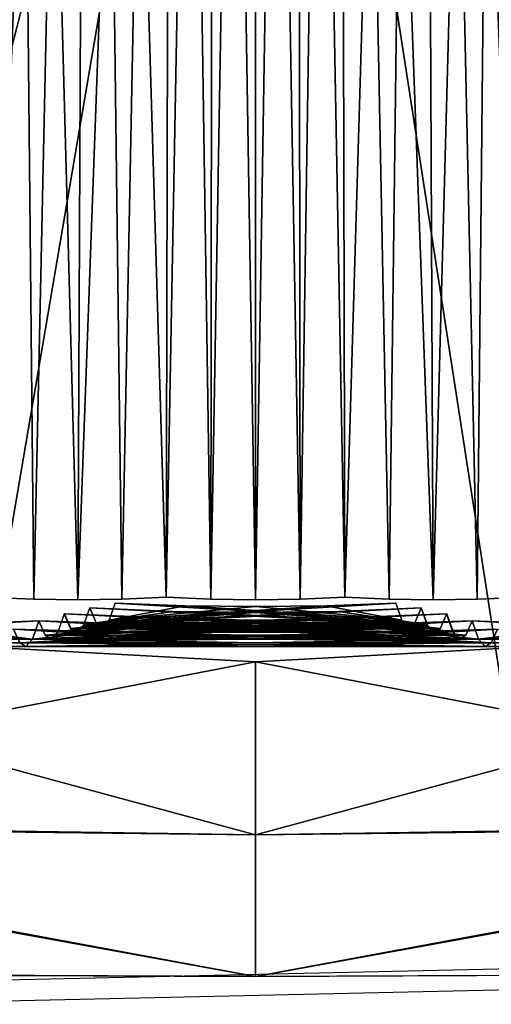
# Model space of a CAD drawing. Header units: millimetres. Extents: x -20 to 20, y -19.6 to 34.
# Tile 16 of 53: x -0.6 to 0.6, y -11.9 to -9.6. Entities that reach past the tile are written whole.
import ezdxf

# ---------------------------------------------------------------- set-up
doc = ezdxf.new("R2010")
doc.units = ezdxf.units.MM
doc.header["$LTSCALE"] = 101.851852
for name, color, linetype in [('160', 7, 'CONTINUOUS'), ('189', 7, 'CONTINUOUS'), ('199', 7, 'CONTINUOUS'), ('212', 7, 'CONTINUOUS'), ('216', 7, 'CONTINUOUS'), ('217', 7, 'CONTINUOUS'), ('218', 7, 'CONTINUOUS'), ('219', 7, 'CONTINUOUS'), ('220', 7, 'CONTINUOUS'), ('222', 7, 'CONTINUOUS'), ('228', 7, 'CONTINUOUS'), ('235', 7, 'CONTINUOUS'), ('237', 7, 'CONTINUOUS'), ('239', 7, 'CONTINUOUS'), ('256', 7, 'CONTINUOUS'), ('262', 7, 'CONTINUOUS'), ('317', 7, 'CONTINUOUS'), ('318', 7, 'CONTINUOUS'), ('320', 7, 'CONTINUOUS'), ('321', 7, 'CONTINUOUS'), ('367', 7, 'CONTINUOUS')]:
    doc.layers.add(name, color=color, linetype=linetype)

msp = doc.modelspace()

# ---------------------------------------------------------------- linework, layer by layer
at = {"layer": '160', "linetype": 'Continuous'}
for points in [[(0.5238, -11.0276, -5.9872), (0.5087, -10.9845, -5.815), (-0.5238, -11.0276, -5.9872), (0.5238, -11.0276, -5.9872)], [(-0.2546, -10.9984, -5.8147), (-0.5088, -10.9845, -5.815), (-0.5238, -11.0276, -5.9872), (-0.2546, -10.9984, -5.8147)], [(0.5087, -10.9845, -5.815), (0.2545, -10.9984, -5.8147), (-0.5238, -11.0276, -5.9872), (0.5087, -10.9845, -5.815)], [(0, -11.003, -5.8146), (-0.2546, -10.9984, -5.8147), (-0.5238, -11.0276, -5.9872), (0, -11.003, -5.8146)], [(0.2545, -10.9984, -5.8147), (0, -11.003, -5.8146), (-0.5238, -11.0276, -5.9872), (0.2545, -10.9984, -5.8147)], [(-0.2845, -11.0208, -6.4964), (0.5539, -11.0358, -6.3319), (-0.5685, -11.0035, -6.4969), (-0.2845, -11.0208, -6.4964)], [(-0.5685, -11.0035, -6.4969), (0.5539, -11.0358, -6.3319), (-0.554, -11.0358, -6.3319), (-0.5685, -11.0035, -6.4969)], [(0, -11.0266, -6.4963), (0.5539, -11.0358, -6.3319), (-0.2845, -11.0208, -6.4964), (0, -11.0266, -6.4963)], [(0.2843, -11.0208, -6.4964), (0.5539, -11.0358, -6.3319), (0, -11.0266, -6.4963), (0.2843, -11.0208, -6.4964)], [(0.5682, -11.0035, -6.4969), (0.5539, -11.0358, -6.3319), (0.2843, -11.0208, -6.4964), (0.5682, -11.0035, -6.4969)], [(0.5539, -11.0358, -6.3319), (0.5393, -11.0444, -6.1642), (-0.554, -11.0358, -6.3319), (0.5539, -11.0358, -6.3319)], [(-0.554, -11.0358, -6.3319), (0.5393, -11.0444, -6.1642), (-0.5393, -11.0444, -6.1642), (-0.554, -11.0358, -6.3319)], [(0.5393, -11.0444, -6.1642), (0.5238, -11.0276, -5.9872), (-0.5393, -11.0444, -6.1642), (0.5393, -11.0444, -6.1642)], [(-0.5393, -11.0444, -6.1642), (0.5238, -11.0276, -5.9872), (-0.5238, -11.0276, -5.9872), (-0.5393, -11.0444, -6.1642)]]:
    msp.add_3dface(points, dxfattribs=at)
at = {"layer": '189', "linetype": 'Continuous'}
for points in [[(-0.2247, -10.9788, -5.1328), (-0.4492, -10.968, -5.1331), (-0.464, -11.01, -5.3029), (-0.2247, -10.9788, -5.1328)], [(0.4639, -11.01, -5.3029), (0.449, -10.968, -5.1331), (-0.464, -11.01, -5.3029), (0.4639, -11.01, -5.3029)], [(0.449, -10.968, -5.1331), (0.2246, -10.9788, -5.1328), (-0.464, -11.01, -5.3029), (0.449, -10.968, -5.1331)], [(-0.5088, -10.9845, -5.815), (-0.2546, -10.9984, -5.8147), (0.4941, -11.0177, -5.6476), (-0.5088, -10.9845, -5.815)], [(-0.5088, -10.9845, -5.815), (0.4941, -11.0177, -5.6476), (-0.4941, -11.0177, -5.6476), (-0.5088, -10.9845, -5.815)], [(0, -10.9824, -5.1327), (-0.2247, -10.9788, -5.1328), (-0.464, -11.01, -5.3029), (0, -10.9824, -5.1327)], [(0.2246, -10.9788, -5.1328), (0, -10.9824, -5.1327), (-0.464, -11.01, -5.3029), (0.2246, -10.9788, -5.1328)], [(-0.2546, -10.9984, -5.8147), (0, -11.003, -5.8146), (0.4941, -11.0177, -5.6476), (-0.2546, -10.9984, -5.8147)], [(0, -11.003, -5.8146), (0.2545, -10.9984, -5.8147), (0.4941, -11.0177, -5.6476), (0, -11.003, -5.8146)], [(0.2545, -10.9984, -5.8147), (0.5087, -10.9845, -5.815), (0.4941, -11.0177, -5.6476), (0.2545, -10.9984, -5.8147)], [(-0.4941, -11.0177, -5.6476), (0.4792, -11.0265, -5.4773), (-0.4792, -11.0265, -5.4773), (-0.4941, -11.0177, -5.6476)], [(0.4941, -11.0177, -5.6476), (0.4792, -11.0265, -5.4773), (-0.4941, -11.0177, -5.6476), (0.4941, -11.0177, -5.6476)], [(-0.4792, -11.0265, -5.4773), (0.4639, -11.01, -5.3029), (-0.464, -11.01, -5.3029), (-0.4792, -11.0265, -5.4773)], [(0.4792, -11.0265, -5.4773), (0.4639, -11.01, -5.3029), (-0.4792, -11.0265, -5.4773), (0.4792, -11.0265, -5.4773)]]:
    msp.add_3dface(points, dxfattribs=at)
at = {"layer": '199', "linetype": 'Continuous'}
for points in [[(-1.5555, -11.0276, 5.8053), (-1.5107, -10.9845, 5.6384), (-0.5238, -11.0276, 5.9872), (-1.5555, -11.0276, 5.8053)], [(-1.5107, -10.9845, 5.6384), (-1.2604, -10.9984, 5.6821), (-0.5238, -11.0276, 5.9872), (-1.5107, -10.9845, 5.6384)], [(-1.2604, -10.9984, 5.6821), (-1.0097, -11.003, 5.7262), (-0.5238, -11.0276, 5.9872), (-1.2604, -10.9984, 5.6821)], [(-1.0097, -11.003, 5.7262), (-0.759, -10.9984, 5.7705), (-0.5238, -11.0276, 5.9872), (-1.0097, -11.003, 5.7262)], [(-0.759, -10.9984, 5.7705), (-0.5087, -10.9845, 5.815), (-0.5238, -11.0276, 5.9872), (-0.759, -10.9984, 5.7705)], [(-0.5682, -11.0035, 6.4969), (-1.645, -11.0358, 6.1395), (-0.5539, -11.0358, 6.3319), (-0.5682, -11.0035, 6.4969)], [(-1.645, -11.0358, 6.1395), (-1.6015, -11.0444, 5.977), (-0.5539, -11.0358, 6.3319), (-1.645, -11.0358, 6.1395)], [(-1.6015, -11.0444, 5.977), (-1.5555, -11.0276, 5.8053), (-0.5393, -11.0444, 6.1643), (-1.6015, -11.0444, 5.977)], [(-0.5539, -11.0358, 6.3319), (-1.6015, -11.0444, 5.977), (-0.5393, -11.0444, 6.1643), (-0.5539, -11.0358, 6.3319)], [(-0.5393, -11.0444, 6.1643), (-1.5555, -11.0276, 5.8053), (-0.5238, -11.0276, 5.9872), (-0.5393, -11.0444, 6.1643)]]:
    msp.add_3dface(points, dxfattribs=at)
at = {"layer": '212', "linetype": 'Continuous'}
for points in [[(0.5087, -10.9845, -5.815), (0.5238, -11.0276, -5.9872), (0.759, -10.9984, -5.7705), (0.5087, -10.9845, -5.815)], [(1.5107, -10.9845, -5.6384), (0.5238, -11.0276, -5.9872), (1.5555, -11.0276, -5.8053), (1.5107, -10.9845, -5.6384)], [(1.2604, -10.9984, -5.6821), (0.5238, -11.0276, -5.9872), (1.5107, -10.9845, -5.6384), (1.2604, -10.9984, -5.6821)], [(1.0097, -11.003, -5.7262), (0.5238, -11.0276, -5.9872), (1.2604, -10.9984, -5.6821), (1.0097, -11.003, -5.7262)], [(0.759, -10.9984, -5.7705), (0.5238, -11.0276, -5.9872), (1.0097, -11.003, -5.7262), (0.759, -10.9984, -5.7705)], [(0.5539, -11.0358, -6.3319), (0.5682, -11.0035, -6.4969), (1.645, -11.0358, -6.1395), (0.5539, -11.0358, -6.3319)], [(0.5238, -11.0276, -5.9872), (0.5393, -11.0444, -6.1642), (1.5555, -11.0276, -5.8053), (0.5238, -11.0276, -5.9872)], [(1.5555, -11.0276, -5.8053), (0.5393, -11.0444, -6.1642), (1.6015, -11.0444, -5.977), (1.5555, -11.0276, -5.8053)], [(0.5393, -11.0444, -6.1642), (0.5539, -11.0358, -6.3319), (1.6015, -11.0444, -5.977), (0.5393, -11.0444, -6.1642)], [(1.6015, -11.0444, -5.977), (0.5539, -11.0358, -6.3319), (1.645, -11.0358, -6.1395), (1.6015, -11.0444, -5.977)]]:
    msp.add_3dface(points, dxfattribs=at)
at = {"layer": '216', "linetype": 'Continuous'}
for points in [[(-0.5088, -10.9845, -5.815), (-0.7591, -10.9984, -5.7705), (-1.5555, -11.0276, -5.8053), (-0.5088, -10.9845, -5.815)], [(-0.5238, -11.0276, -5.9872), (-0.5088, -10.9845, -5.815), (-1.5555, -11.0276, -5.8053), (-0.5238, -11.0276, -5.9872)], [(-1.6451, -11.0358, -6.1395), (-0.5393, -11.0444, -6.1642), (-1.6015, -11.0444, -5.9769), (-1.6451, -11.0358, -6.1395)], [(-0.554, -11.0358, -6.3319), (-0.5393, -11.0444, -6.1642), (-1.6451, -11.0358, -6.1395), (-0.554, -11.0358, -6.3319)], [(-0.5393, -11.0444, -6.1642), (-0.5238, -11.0276, -5.9872), (-1.6015, -11.0444, -5.9769), (-0.5393, -11.0444, -6.1642)], [(-1.6015, -11.0444, -5.9769), (-0.5238, -11.0276, -5.9872), (-1.5555, -11.0276, -5.8053), (-1.6015, -11.0444, -5.9769)]]:
    msp.add_3dface(points, dxfattribs=at)
at = {"layer": '217', "linetype": 'Continuous'}
for points in [[(0.5238, -11.0276, 5.9872), (0.5088, -10.9845, 5.815), (1.5555, -11.0276, 5.8053), (0.5238, -11.0276, 5.9872)], [(0.5088, -10.9845, 5.815), (0.7591, -10.9984, 5.7705), (1.5555, -11.0276, 5.8053), (0.5088, -10.9845, 5.815)], [(0.5393, -11.0444, 6.1642), (0.5238, -11.0276, 5.9872), (1.6015, -11.0444, 5.9769), (0.5393, -11.0444, 6.1642)], [(1.6015, -11.0444, 5.9769), (0.5238, -11.0276, 5.9872), (1.5555, -11.0276, 5.8053), (1.6015, -11.0444, 5.9769)], [(1.6451, -11.0358, 6.1395), (0.5393, -11.0444, 6.1642), (1.6015, -11.0444, 5.9769), (1.6451, -11.0358, 6.1395)], [(0.554, -11.0358, 6.3319), (0.5393, -11.0444, 6.1642), (1.6451, -11.0358, 6.1395), (0.554, -11.0358, 6.3319)]]:
    msp.add_3dface(points, dxfattribs=at)
at = {"layer": '218', "linetype": 'Continuous'}
for points in [[(0, -4.875, -2.2461), (0.105, -10.9333, -2.4024), (0.098, -4.8766, -2.244), (0, -4.875, -2.2461)], [(0, -10.9349, -2.4048), (0.105, -10.9333, -2.4024), (0, -4.875, -2.2461), (0, -10.9349, -2.4048)], [(0, -4.875, 2.2461), (0.098, -4.8766, 2.244), (0, -10.9348, 2.4048), (0, -4.875, 2.2461)], [(0, -10.9348, 2.4048), (0.098, -4.8766, 2.244), (0.105, -10.9333, 2.4024), (0, -10.9348, 2.4048)], [(0.098, -4.8766, -2.244), (0.2096, -10.9288, -2.3955), (0.1958, -4.8813, -2.2377), (0.098, -4.8766, -2.244)], [(0.105, -10.9333, -2.4024), (0.2096, -10.9288, -2.3955), (0.098, -4.8766, -2.244), (0.105, -10.9333, -2.4024)], [(0.098, -4.8766, 2.244), (0.1958, -4.8813, 2.2377), (0.105, -10.9333, 2.4024), (0.098, -4.8766, 2.244)], [(0.105, -10.9333, 2.4024), (0.1958, -4.8813, 2.2377), (0.2096, -10.9288, 2.3955), (0.105, -10.9333, 2.4024)], [(0.1958, -4.8813, -2.2377), (0.4176, -10.9349, -2.3682), (0.39, -4.875, -2.212), (0.1958, -4.8813, -2.2377)], [(0.1958, -4.8813, 2.2377), (0.39, -4.875, 2.212), (0.2096, -10.9288, 2.3955), (0.1958, -4.8813, 2.2377)], [(0.2096, -10.9288, -2.3955), (0.3137, -10.9333, -2.3842), (0.1958, -4.8813, -2.2377), (0.2096, -10.9288, -2.3955)], [(0.3137, -10.9333, -2.3842), (0.4176, -10.9349, -2.3682), (0.1958, -4.8813, -2.2377), (0.3137, -10.9333, -2.3842)], [(0.2096, -10.9288, 2.3955), (0.39, -4.875, 2.212), (0.3137, -10.9333, 2.3842), (0.2096, -10.9288, 2.3955)], [(0.3137, -10.9333, 2.3842), (0.39, -4.875, 2.212), (0.4176, -10.9349, 2.3682), (0.3137, -10.9333, 2.3842)], [(0.5206, -10.9333, -2.3477), (0.6224, -10.9289, -2.3227), (0.39, -4.875, -2.212), (0.5206, -10.9333, -2.3477)], [(0.39, -4.875, -2.212), (0.6224, -10.9289, -2.3227), (0.5814, -4.8813, -2.1697), (0.39, -4.875, -2.212)], [(0.4176, -10.9349, -2.3682), (0.5206, -10.9333, -2.3477), (0.39, -4.875, -2.212), (0.4176, -10.9349, -2.3682)], [(0.39, -4.875, 2.212), (0.5814, -4.8813, 2.1697), (0.4176, -10.9349, 2.3682), (0.39, -4.875, 2.212)], [(0.4176, -10.9349, 2.3682), (0.5814, -4.8813, 2.1697), (0.5206, -10.9333, 2.3477), (0.4176, -10.9349, 2.3682)], [(0.5206, -10.9333, 2.3477), (0.5814, -4.8813, 2.1697), (0.6224, -10.9289, 2.3227), (0.5206, -10.9333, 2.3477)]]:
    msp.add_3dface(points, dxfattribs=at)
at = {"layer": '219', "linetype": 'Continuous'}
for points in [[(-0.6224, -10.9289, 2.3227), (-0.39, -4.875, 2.212), (-0.5206, -10.9333, 2.3477), (-0.6224, -10.9289, 2.3227)], [(-0.5814, -4.8813, 2.1697), (-0.39, -4.875, 2.212), (-0.6224, -10.9289, 2.3227), (-0.5814, -4.8813, 2.1697)], [(-0.5206, -10.9333, -2.3477), (-0.5814, -4.8813, -2.1697), (-0.6224, -10.9289, -2.3227), (-0.5206, -10.9333, -2.3477)], [(-0.39, -4.875, -2.212), (-0.5814, -4.8813, -2.1697), (-0.4176, -10.9349, -2.3682), (-0.39, -4.875, -2.212)], [(-0.4176, -10.9349, -2.3682), (-0.5814, -4.8813, -2.1697), (-0.5206, -10.9333, -2.3477), (-0.4176, -10.9349, -2.3682)], [(-0.5206, -10.9333, 2.3477), (-0.39, -4.875, 2.212), (-0.4176, -10.9349, 2.3682), (-0.5206, -10.9333, 2.3477)], [(-0.3137, -10.9333, -2.3842), (-0.39, -4.875, -2.212), (-0.4176, -10.9349, -2.3682), (-0.3137, -10.9333, -2.3842)], [(-0.39, -4.875, 2.212), (-0.1958, -4.8813, 2.2377), (-0.4176, -10.9349, 2.3682), (-0.39, -4.875, 2.212)], [(-0.4176, -10.9349, 2.3682), (-0.1958, -4.8813, 2.2377), (-0.3137, -10.9333, 2.3842), (-0.4176, -10.9349, 2.3682)], [(-0.1958, -4.8813, -2.2377), (-0.39, -4.875, -2.212), (-0.2096, -10.9288, -2.3955), (-0.1958, -4.8813, -2.2377)], [(-0.2096, -10.9288, -2.3955), (-0.39, -4.875, -2.212), (-0.3137, -10.9333, -2.3842), (-0.2096, -10.9288, -2.3955)], [(-0.1958, -4.8813, 2.2377), (-0.2096, -10.9288, 2.3955), (-0.3137, -10.9333, 2.3842), (-0.1958, -4.8813, 2.2377)], [(-0.098, -4.8766, 2.244), (-0.2096, -10.9288, 2.3955), (-0.1958, -4.8813, 2.2377), (-0.098, -4.8766, 2.244)], [(-0.105, -10.9333, 2.4024), (-0.2096, -10.9288, 2.3955), (-0.098, -4.8766, 2.244), (-0.105, -10.9333, 2.4024)], [(-0.105, -10.9333, -2.4024), (-0.1958, -4.8813, -2.2377), (-0.2096, -10.9288, -2.3955), (-0.105, -10.9333, -2.4024)], [(-0.098, -4.8766, -2.244), (-0.1958, -4.8813, -2.2377), (-0.105, -10.9333, -2.4024), (-0.098, -4.8766, -2.244)], [(0, -4.875, 2.2461), (-0.105, -10.9333, 2.4024), (-0.098, -4.8766, 2.244), (0, -4.875, 2.2461)], [(0, -4.875, 2.2461), (0, -10.9348, 2.4048), (-0.105, -10.9333, 2.4024), (0, -4.875, 2.2461)], [(0, -10.9349, -2.4048), (-0.098, -4.8766, -2.244), (-0.105, -10.9333, -2.4024), (0, -10.9349, -2.4048)], [(0, -10.9349, -2.4048), (0, -4.875, -2.2461), (-0.098, -4.8766, -2.244), (0, -10.9349, -2.4048)]]:
    msp.add_3dface(points, dxfattribs=at)
at = {"layer": '220', "linetype": 'Continuous'}
for points in [[(-0.5238, -11.0276, 5.9872), (-0.5087, -10.9845, 5.815), (0.5238, -11.0276, 5.9872), (-0.5238, -11.0276, 5.9872)], [(0.5238, -11.0276, 5.9872), (-0.5087, -10.9845, 5.815), (-0.2545, -10.9984, 5.8147), (0.5238, -11.0276, 5.9872)], [(0, -11.003, 5.8146), (0.5238, -11.0276, 5.9872), (-0.2545, -10.9984, 5.8147), (0, -11.003, 5.8146)], [(0.2546, -10.9984, 5.8147), (0.5238, -11.0276, 5.9872), (0, -11.003, 5.8146), (0.2546, -10.9984, 5.8147)], [(0.5088, -10.9845, 5.815), (0.5238, -11.0276, 5.9872), (0.2546, -10.9984, 5.8147), (0.5088, -10.9845, 5.815)], [(-0.5682, -11.0035, 6.4969), (-0.5539, -11.0358, 6.3319), (-0.2843, -11.0208, 6.4964), (-0.5682, -11.0035, 6.4969)], [(-0.5539, -11.0358, 6.3319), (0.5685, -11.0035, 6.4968), (0.2845, -11.0208, 6.4964), (-0.5539, -11.0358, 6.3319)], [(0.5685, -11.0035, 6.4968), (-0.5539, -11.0358, 6.3319), (0.554, -11.0358, 6.3319), (0.5685, -11.0035, 6.4968)], [(0, -11.0266, 6.4963), (-0.5539, -11.0358, 6.3319), (0.2845, -11.0208, 6.4964), (0, -11.0266, 6.4963)], [(-0.2843, -11.0208, 6.4964), (-0.5539, -11.0358, 6.3319), (0, -11.0266, 6.4963), (-0.2843, -11.0208, 6.4964)], [(-0.5539, -11.0358, 6.3319), (-0.5393, -11.0444, 6.1643), (0.554, -11.0358, 6.3319), (-0.5539, -11.0358, 6.3319)], [(-0.5393, -11.0444, 6.1643), (-0.5238, -11.0276, 5.9872), (0.5393, -11.0444, 6.1642), (-0.5393, -11.0444, 6.1643)], [(-0.5393, -11.0444, 6.1643), (0.5393, -11.0444, 6.1642), (0.554, -11.0358, 6.3319), (-0.5393, -11.0444, 6.1643)], [(-0.5238, -11.0276, 5.9872), (0.5238, -11.0276, 5.9872), (0.5393, -11.0444, 6.1642), (-0.5238, -11.0276, 5.9872)]]:
    msp.add_3dface(points, dxfattribs=at)
at = {"layer": '222', "linetype": 'Continuous'}
for points in [[(-0.3441, -10.9825, 3.9335), (-0.3297, -10.9429, 3.7691), (0.3441, -10.9825, 3.9335), (-0.3441, -10.9825, 3.9335)], [(-0.3297, -10.9429, 3.7691), (-0.1649, -10.9487, 3.769), (0.3441, -10.9825, 3.9335), (-0.3297, -10.9429, 3.7691)], [(-0.1649, -10.9487, 3.769), (0, -10.9507, 3.7689), (0.3441, -10.9825, 3.9335), (-0.1649, -10.9487, 3.769)], [(0, -10.9507, 3.7689), (0.1649, -10.9487, 3.769), (0.3441, -10.9825, 3.9335), (0, -10.9507, 3.7689)], [(0.1649, -10.9487, 3.769), (0.3298, -10.9429, 3.7691), (0.3441, -10.9825, 3.9335), (0.1649, -10.9487, 3.769)], [(-0.3894, -10.9537, 4.4512), (-0.3743, -10.989, 4.2782), (-0.1948, -10.9618, 4.4509), (-0.3894, -10.9537, 4.4512)], [(0.3894, -10.9537, 4.4512), (-0.3743, -10.989, 4.2782), (0.3743, -10.989, 4.2782), (0.3894, -10.9537, 4.4512)], [(0.1948, -10.9618, 4.4509), (-0.3743, -10.989, 4.2782), (0.3894, -10.9537, 4.4512), (0.1948, -10.9618, 4.4509)], [(0, -10.9645, 4.4509), (-0.3743, -10.989, 4.2782), (0.1948, -10.9618, 4.4509), (0, -10.9645, 4.4509)], [(-0.1948, -10.9618, 4.4509), (-0.3743, -10.989, 4.2782), (0, -10.9645, 4.4509), (-0.1948, -10.9618, 4.4509)], [(-0.3743, -10.989, 4.2782), (-0.3589, -10.9983, 4.1021), (0.3743, -10.989, 4.2782), (-0.3743, -10.989, 4.2782)], [(-0.3589, -10.9983, 4.1021), (-0.3441, -10.9825, 3.9335), (0.3589, -10.9983, 4.1021), (-0.3589, -10.9983, 4.1021)], [(0.3743, -10.989, 4.2782), (-0.3589, -10.9983, 4.1021), (0.3589, -10.9983, 4.1021), (0.3743, -10.989, 4.2782)], [(0.3589, -10.9983, 4.1021), (-0.3441, -10.9825, 3.9335), (0.3441, -10.9825, 3.9335), (0.3589, -10.9983, 4.1021)]]:
    msp.add_3dface(points, dxfattribs=at)
at = {"layer": '228', "linetype": 'Continuous'}
for points in [[(-0.1649, -10.9487, -3.769), (-0.3298, -10.9429, -3.7691), (-0.3441, -10.9825, -3.9335), (-0.1649, -10.9487, -3.769)], [(0.3297, -10.9429, -3.7691), (0.1649, -10.9487, -3.769), (-0.3441, -10.9825, -3.9335), (0.3297, -10.9429, -3.7691)], [(0.3441, -10.9825, -3.9335), (0.3297, -10.9429, -3.7691), (-0.3441, -10.9825, -3.9335), (0.3441, -10.9825, -3.9335)], [(0, -10.9507, -3.7689), (-0.1649, -10.9487, -3.769), (-0.3441, -10.9825, -3.9335), (0, -10.9507, -3.7689)], [(0.1649, -10.9487, -3.769), (0, -10.9507, -3.7689), (-0.3441, -10.9825, -3.9335), (0.1649, -10.9487, -3.769)], [(-0.1948, -10.9618, -4.4509), (0.3743, -10.989, -4.2782), (-0.3894, -10.9537, -4.4512), (-0.1948, -10.9618, -4.4509)], [(-0.3894, -10.9537, -4.4512), (0.3743, -10.989, -4.2782), (-0.3743, -10.989, -4.2782), (-0.3894, -10.9537, -4.4512)], [(0, -10.9645, -4.4509), (0.3743, -10.989, -4.2782), (-0.1948, -10.9618, -4.4509), (0, -10.9645, -4.4509)], [(0.1948, -10.9618, -4.4509), (0.3743, -10.989, -4.2782), (0, -10.9645, -4.4509), (0.1948, -10.9618, -4.4509)], [(0.3894, -10.9537, -4.4512), (0.3743, -10.989, -4.2782), (0.1948, -10.9618, -4.4509), (0.3894, -10.9537, -4.4512)], [(0.3743, -10.989, -4.2782), (0.3589, -10.9983, -4.1021), (-0.3743, -10.989, -4.2782), (0.3743, -10.989, -4.2782)], [(-0.3743, -10.989, -4.2782), (0.3589, -10.9983, -4.1021), (-0.3589, -10.9983, -4.1021), (-0.3743, -10.989, -4.2782)], [(0.3589, -10.9983, -4.1021), (0.3441, -10.9825, -3.9335), (-0.3589, -10.9983, -4.1021), (0.3589, -10.9983, -4.1021)], [(-0.3589, -10.9983, -4.1021), (0.3441, -10.9825, -3.9335), (-0.3441, -10.9825, -3.9335), (-0.3589, -10.9983, -4.1021)]]:
    msp.add_3dface(points, dxfattribs=at)
at = {"layer": '235', "linetype": 'Continuous'}
for points in [[(-0.4639, -11.01, 5.3029), (-0.449, -10.968, 5.1331), (0.464, -11.01, 5.3029), (-0.4639, -11.01, 5.3029)], [(-0.449, -10.968, 5.1331), (-0.2246, -10.9788, 5.1328), (0.464, -11.01, 5.3029), (-0.449, -10.968, 5.1331)], [(0.2247, -10.9788, 5.1328), (0.4492, -10.968, 5.1331), (0.464, -11.01, 5.3029), (0.2247, -10.9788, 5.1328)], [(-0.2545, -10.9984, 5.8147), (-0.5087, -10.9845, 5.815), (-0.4941, -11.0177, 5.6476), (-0.2545, -10.9984, 5.8147)], [(0.5088, -10.9845, 5.815), (0.2546, -10.9984, 5.8147), (-0.4941, -11.0177, 5.6476), (0.5088, -10.9845, 5.815)], [(0.5088, -10.9845, 5.815), (-0.4941, -11.0177, 5.6476), (0.4941, -11.0177, 5.6476), (0.5088, -10.9845, 5.815)], [(0, -11.003, 5.8146), (-0.2545, -10.9984, 5.8147), (-0.4941, -11.0177, 5.6476), (0, -11.003, 5.8146)], [(0.2546, -10.9984, 5.8147), (0, -11.003, 5.8146), (-0.4941, -11.0177, 5.6476), (0.2546, -10.9984, 5.8147)], [(-0.2246, -10.9788, 5.1328), (0, -10.9824, 5.1327), (0.464, -11.01, 5.3029), (-0.2246, -10.9788, 5.1328)], [(0, -10.9824, 5.1327), (0.2247, -10.9788, 5.1328), (0.464, -11.01, 5.3029), (0, -10.9824, 5.1327)], [(-0.4941, -11.0177, 5.6476), (-0.4792, -11.0265, 5.4773), (0.4941, -11.0177, 5.6476), (-0.4941, -11.0177, 5.6476)], [(-0.4792, -11.0265, 5.4773), (-0.4639, -11.01, 5.3029), (0.4792, -11.0265, 5.4773), (-0.4792, -11.0265, 5.4773)], [(0.4941, -11.0177, 5.6476), (-0.4792, -11.0265, 5.4773), (0.4792, -11.0265, 5.4773), (0.4941, -11.0177, 5.6476)], [(0.4792, -11.0265, 5.4773), (-0.4639, -11.01, 5.3029), (0.464, -11.01, 5.3029), (0.4792, -11.0265, 5.4773)]]:
    msp.add_3dface(points, dxfattribs=at)
at = {"layer": '237', "linetype": 'Continuous'}
for points in [[(-0.2246, -10.9788, 5.1328), (-0.449, -10.968, 5.1331), (-0.4342, -11.002, 4.9634), (-0.2246, -10.9788, 5.1328)], [(0.4492, -10.968, 5.1331), (-0.4342, -11.002, 4.9634), (0.4343, -11.002, 4.9634), (0.4492, -10.968, 5.1331)], [(0.4492, -10.968, 5.1331), (0.2247, -10.9788, 5.1328), (-0.4342, -11.002, 4.9634), (0.4492, -10.968, 5.1331)], [(-0.4041, -10.9948, 4.6188), (-0.3894, -10.9537, 4.4512), (0.4041, -10.9947, 4.6188), (-0.4041, -10.9948, 4.6188)], [(-0.3894, -10.9537, 4.4512), (-0.1948, -10.9618, 4.4509), (0.4041, -10.9947, 4.6188), (-0.3894, -10.9537, 4.4512)], [(-0.1948, -10.9618, 4.4509), (0, -10.9645, 4.4509), (0.4041, -10.9947, 4.6188), (-0.1948, -10.9618, 4.4509)], [(0, -10.9645, 4.4509), (0.1948, -10.9618, 4.4509), (0.4041, -10.9947, 4.6188), (0, -10.9645, 4.4509)], [(0.1948, -10.9618, 4.4509), (0.3894, -10.9537, 4.4512), (0.4041, -10.9947, 4.6188), (0.1948, -10.9618, 4.4509)], [(0, -10.9824, 5.1327), (-0.2246, -10.9788, 5.1328), (-0.4342, -11.002, 4.9634), (0, -10.9824, 5.1327)], [(0.2247, -10.9788, 5.1328), (0, -10.9824, 5.1327), (-0.4342, -11.002, 4.9634), (0.2247, -10.9788, 5.1328)], [(-0.4191, -11.011, 4.7908), (-0.4041, -10.9948, 4.6188), (0.4191, -11.011, 4.7908), (-0.4191, -11.011, 4.7908)], [(0.4191, -11.011, 4.7908), (-0.4041, -10.9948, 4.6188), (0.4041, -10.9947, 4.6188), (0.4191, -11.011, 4.7908)], [(-0.4342, -11.002, 4.9634), (-0.4191, -11.011, 4.7908), (0.4343, -11.002, 4.9634), (-0.4342, -11.002, 4.9634)], [(0.4343, -11.002, 4.9634), (-0.4191, -11.011, 4.7908), (0.4191, -11.011, 4.7908), (0.4343, -11.002, 4.9634)]]:
    msp.add_3dface(points, dxfattribs=at)
at = {"layer": '239', "linetype": 'Continuous'}
for points in [[(-0.4492, -10.968, -5.1331), (-0.2247, -10.9788, -5.1328), (0.4342, -11.002, -4.9634), (-0.4492, -10.968, -5.1331)], [(-0.4492, -10.968, -5.1331), (0.4342, -11.002, -4.9634), (-0.4343, -11.002, -4.9634), (-0.4492, -10.968, -5.1331)], [(-0.1948, -10.9618, -4.4509), (-0.3894, -10.9537, -4.4512), (-0.4041, -10.9947, -4.6188), (-0.1948, -10.9618, -4.4509)], [(0.4041, -10.9948, -4.6188), (0.3894, -10.9537, -4.4512), (-0.4041, -10.9947, -4.6188), (0.4041, -10.9948, -4.6188)], [(0.3894, -10.9537, -4.4512), (0.1948, -10.9618, -4.4509), (-0.4041, -10.9947, -4.6188), (0.3894, -10.9537, -4.4512)], [(0, -10.9645, -4.4509), (-0.1948, -10.9618, -4.4509), (-0.4041, -10.9947, -4.6188), (0, -10.9645, -4.4509)], [(0.1948, -10.9618, -4.4509), (0, -10.9645, -4.4509), (-0.4041, -10.9947, -4.6188), (0.1948, -10.9618, -4.4509)], [(0.2246, -10.9788, -5.1328), (0.449, -10.968, -5.1331), (0.4342, -11.002, -4.9634), (0.2246, -10.9788, -5.1328)], [(-0.4191, -11.011, -4.7908), (0.4041, -10.9948, -4.6188), (-0.4041, -10.9947, -4.6188), (-0.4191, -11.011, -4.7908)], [(0.4191, -11.011, -4.7908), (0.4041, -10.9948, -4.6188), (-0.4191, -11.011, -4.7908), (0.4191, -11.011, -4.7908)], [(-0.2247, -10.9788, -5.1328), (0, -10.9824, -5.1327), (0.4342, -11.002, -4.9634), (-0.2247, -10.9788, -5.1328)], [(0, -10.9824, -5.1327), (0.2246, -10.9788, -5.1328), (0.4342, -11.002, -4.9634), (0, -10.9824, -5.1327)], [(-0.4343, -11.002, -4.9634), (0.4191, -11.011, -4.7908), (-0.4191, -11.011, -4.7908), (-0.4343, -11.002, -4.9634)], [(0.4342, -11.002, -4.9634), (0.4191, -11.011, -4.7908), (-0.4343, -11.002, -4.9634), (0.4342, -11.002, -4.9634)]]:
    msp.add_3dface(points, dxfattribs=at)
at = {"layer": '256', "color": 18, "linetype": 'Continuous', "true_color": 0x000000}
for points in [[(-2.9754, -7.3619, -10.0175), (0, -7.4, -10.45), (-2.787, -11.5482, -10.0715), (-2.9754, -7.3619, -10.0175)], [(1.2359, -11.8377, -10.3767), (0, -7.4, -10.45), (3.0133, -7.3615, -10.0061), (1.2359, -11.8377, -10.3767)], [(-2.787, -11.5482, -10.0715), (0, -7.4, -10.45), (-0.7643, -11.8826, -10.422), (-2.787, -11.5482, -10.0715)], [(-0.7643, -11.8826, -10.422), (0, -7.4, -10.45), (1.2359, -11.8377, -10.3767), (-0.7643, -11.8826, -10.422)]]:
    msp.add_3dface(points, dxfattribs=at)
at = {"layer": '262', "color": 18, "linetype": 'Continuous', "true_color": 0x000000}
for points in [[(0, -7.4, 10.45), (-3.0133, -7.3615, 10.0061), (-1.1833, -12.0153, 10.3828), (0, -7.4, 10.45)], [(2.9759, -7.3619, 10.0173), (0, -7.4, 10.45), (2.6219, -11.7725, 10.1157), (2.9759, -7.3619, 10.0173)], [(0.7194, -12.0554, 10.4252), (0, -7.4, 10.45), (-1.1833, -12.0153, 10.3828), (0.7194, -12.0554, 10.4252)], [(2.6219, -11.7725, 10.1157), (0, -7.4, 10.45), (0.7194, -12.0554, 10.4252), (2.6219, -11.7725, 10.1157)]]:
    msp.add_3dface(points, dxfattribs=at)
at = {"layer": '317', "color": 18, "linetype": 'Continuous', "true_color": 0x000000}
for points in [[(-1.8849, -10.9767, 7.0099), (0, -11.4871, 7.3518), (-1.956, -11.4645, 7.1303), (-1.8849, -10.9767, 7.0099)], [(0, -11.0809, 7.2602), (0, -11.4871, 7.3518), (-1.8849, -10.9767, 7.0099), (0, -11.0809, 7.2602)], [(-1.956, -11.4645, 7.1303), (0, -11.8208, 7.6011), (-2.076, -11.8115, 7.4483), (-1.956, -11.4645, 7.1303)], [(0, -11.4871, 7.3518), (0, -11.8208, 7.6011), (-1.956, -11.4645, 7.1303), (0, -11.4871, 7.3518)]]:
    msp.add_3dface(points, dxfattribs=at)
at = {"layer": '318', "color": 18, "linetype": 'Continuous', "true_color": 0x000000}
for points in [[(0, -11.0809, 7.2602), (1.8849, -10.9767, 7.0099), (1.9545, -11.4575, 7.1265), (0, -11.0809, 7.2602)], [(0, -11.4871, 7.3518), (0, -11.0809, 7.2602), (1.9545, -11.4575, 7.1265), (0, -11.4871, 7.3518)], [(0, -11.8208, 7.6011), (1.9545, -11.4575, 7.1265), (1.9094, -11.8124, 7.4723), (0, -11.8208, 7.6011)], [(0, -11.8208, 7.6011), (0, -11.4871, 7.3518), (1.9545, -11.4575, 7.1265), (0, -11.8208, 7.6011)]]:
    msp.add_3dface(points, dxfattribs=at)
at = {"layer": '320', "color": 18, "linetype": 'Continuous', "true_color": 0x000000}
for points in [[(1.8849, -10.9767, -7.0099), (0, -11.4871, -7.3518), (1.956, -11.4645, -7.1303), (1.8849, -10.9767, -7.0099)], [(0, -11.0809, -7.2602), (0, -11.4871, -7.3518), (1.8849, -10.9767, -7.0099), (0, -11.0809, -7.2602)], [(0, -11.4871, -7.3518), (0, -11.8208, -7.6011), (1.956, -11.4645, -7.1303), (0, -11.4871, -7.3518)], [(1.956, -11.4645, -7.1303), (0, -11.8208, -7.6011), (2.076, -11.8115, -7.4483), (1.956, -11.4645, -7.1303)]]:
    msp.add_3dface(points, dxfattribs=at)
at = {"layer": '321', "color": 18, "linetype": 'Continuous', "true_color": 0x000000}
for points in [[(0, -11.0809, -7.2602), (-1.8849, -10.9767, -7.0099), (-1.9545, -11.4575, -7.1265), (0, -11.0809, -7.2602)], [(0, -11.4871, -7.3518), (0, -11.0809, -7.2602), (-1.9545, -11.4575, -7.1265), (0, -11.4871, -7.3518)], [(0, -11.8208, -7.6011), (-1.9545, -11.4575, -7.1265), (-1.9094, -11.8124, -7.4723), (0, -11.8208, -7.6011)], [(0, -11.8208, -7.6011), (0, -11.4871, -7.3518), (-1.9545, -11.4575, -7.1265), (0, -11.8208, -7.6011)]]:
    msp.add_3dface(points, dxfattribs=at)
at = {"layer": '367', "color": 18, "linetype": 'Continuous', "true_color": 0x000000}
for points in [[(-0.7643, -11.8326, -10.422), (1.2359, -11.7877, -10.3767), (0.0001, -12.2654, -10.5356), (-0.7643, -11.8326, -10.422)], [(0.0001, -12.2654, -10.5356), (1.2359, -11.7877, -10.3767), (3.1499, -11.8269, -10.0542), (0.0001, -12.2654, -10.5356)], [(-3.1497, -11.827, -10.0542), (-0.7643, -11.8326, -10.422), (0.0001, -12.2654, -10.5356), (-3.1497, -11.827, -10.0542)], [(-2.9525, -12.1304, -10.2664), (-3.1497, -11.827, -10.0542), (0.0001, -12.2654, -10.5356), (-2.9525, -12.1304, -10.2664)], [(1.3159, -12.3975, -10.578), (0.0001, -12.2654, -10.5356), (3.1499, -11.8269, -10.0542), (1.3159, -12.3975, -10.578)]]:
    msp.add_3dface(points, dxfattribs=at)

doc.saveas('drawing.dxf')
